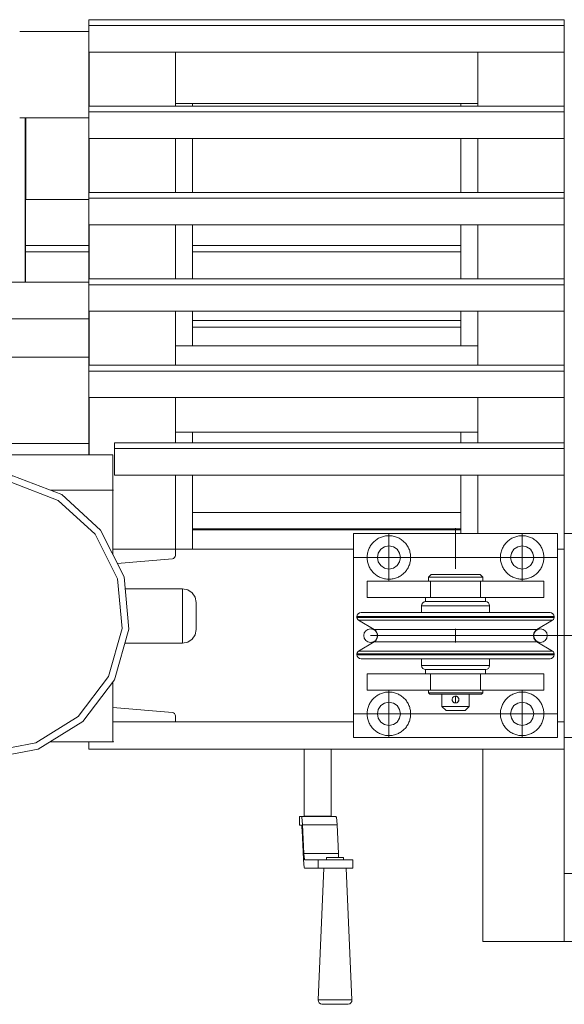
# Model space of a CAD drawing. Header units: millimetres. Extents: x 53746 to 116821, y -810352 to -765802.
# Tile 206 of 256: x 90188 to 90588, y -790534 to -789810. Entities that reach past the tile are written whole.
import ezdxf

# ---------------------------------------------------------------- set-up
doc = ezdxf.new("R2010")
doc.units = ezdxf.units.MM
doc.header["$MEASUREMENT"] = 0
doc.linetypes.add('DGN Style 3', pattern=[2002.806, 1430.575714, -572.230286])
doc.linetypes.add('DGN Style 4', pattern=[2290.351719, 1144.460571, -572.230286, 1.430576, -572.230286])
for name, color, linetype, lineweight in [('Main Cradle', 7, 'Continuous', 0), ('Main Cradle Rails', 7, 'Continuous', 0), ('Main Cradle Tower', 7, 'Continuous', 0), ('Main Cradle Tower Platform', 7, 'Continuous', 0)]:
    doc.layers.add(name, color=color, linetype=linetype, lineweight=lineweight)

# ---------------------------------------------------------------- blocks, each defined once
blk = doc.blocks.new('*U57')
at = {"layer": 'Main Cradle', "color": 7, "linetype": 'Continuous', "lineweight": 0}
for p, q in [((4909.19, -1865.02), (4955.8, -1865.02)), ((5031.86, -2108.02), (5229.33, -2108.02))]:
    blk.add_line(p, q, dxfattribs=at)
at = {"layer": 'Main Cradle Rails', "color": 7, "linetype": 'Continuous', "lineweight": 0}
for p, q in [((4909.15, -1899.02), (4955.8, -1899.02)), ((4909.15, -1903.63), (4955.8, -1903.63)), ((5031.86, -1899.02), (5229.33, -1899.02)), ((5031.86, -1903.63), (5229.33, -1903.63)), ((5031.86, -1954.02), (5229.33, -1954.02)), ((5031.86, -1959.02), (5229.33, -1959.02))]:
    blk.add_line(p, q, dxfattribs=at)
at = {"layer": 'Main Cradle Tower', "color": 7, "linetype": 'Continuous', "lineweight": 0}
for p, q in [((4955.8, -1732.86), (4955.8, -1737.09)), ((5305.39, -1732.86), (4955.8, -1732.86)), ((5305.39, -1737.09), (4955.8, -1737.09)), ((5305.39, -1732.86), (5305.39, -1737.09)), ((4955.8, -1741.54), (4904.83, -1741.54)), ((4955.8, -1756.64), (4955.8, -1796.4)), ((5305.39, -1756.64), (4955.8, -1756.64)), ((5019.36, -1756.64), (5019.36, -1796.4)), ((5241.89, -1756.64), (5241.89, -1796.4)), ((5305.39, -1796.4), (5305.39, -1756.64)), ((5305.39, -1796.4), (5305.39, -1756.64)), ((5019.36, -1794.49), (5241.89, -1794.49)), ((5031.86, -1796.4), (5031.86, -1794.49)), ((5229.33, -1796.4), (5229.33, -1794.49)), ((4955.8, -1796.4), (4955.8, -1800.64)), ((5305.39, -1796.4), (4955.8, -1796.4)), ((5305.39, -1800.64), (4955.8, -1800.64)), ((5305.39, -1796.4), (5305.39, -1800.64)), ((4955.8, -1805.04), (4904.83, -1805.04)), ((4908.85, -1925.87), (4908.85, -1805.04)), ((4909.13, -1925.87), (4909.25, -1805.04)), ((5305.39, -1820.18), (4955.8, -1820.18)), ((4955.8, -1820.18), (4955.8, -1859.95)), ((5019.36, -1820.18), (5019.36, -1859.95)), ((5031.86, -1859.95), (5031.86, -1820.18)), ((5241.89, -1820.18), (5241.89, -1859.95)), ((5305.39, -1859.95), (5305.39, -1820.18)), ((5305.39, -1859.95), (5305.39, -1820.18)), ((4955.8, -1859.95), (4955.8, -1864.18)), ((5305.39, -1859.95), (4955.8, -1859.95)), ((5305.39, -1859.95), (5305.39, -1864.18)), ((5305.39, -1864.18), (4955.8, -1864.18)), ((5305.39, -1883.73), (4955.8, -1883.73)), ((4955.8, -1883.73), (4955.8, -1895.53)), ((5019.36, -1883.73), (5019.36, -1923.49)), ((5031.86, -1923.49), (5031.86, -1883.73)), ((5241.89, -1883.73), (5241.89, -1923.49)), ((5305.39, -1923.49), (5305.39, -1883.73)), ((5305.39, -1923.49), (5305.39, -1883.73)), ((4955.8, -1895.53), (4955.8, -1923.49)), ((5019.36, -1897.71), (5019.36, -1897.71)), ((5241.89, -1897.71), (5241.89, -1897.71)), ((4955.8, -1925.87), (4874.56, -1925.87)), ((4955.8, -1923.49), (4955.8, -1927.73)), ((5305.39, -1923.49), (4955.8, -1923.49)), ((5305.39, -1923.49), (5305.39, -1927.73)), ((5305.39, -1927.73), (4955.8, -1927.73)), ((5305.39, -1947.27), (4955.8, -1947.27)), ((4955.8, -1947.27), (4955.8, -1952.88)), ((5019.36, -1947.27), (5019.36, -1987.04)), ((5031.86, -1972.66), (5031.86, -1947.27)), ((5229.33, -1947.27), (5229.33, -1972.66)), ((5241.89, -1947.27), (5241.89, -1987.04)), ((5305.39, -1960.83), (5305.39, -1947.27)), ((5305.39, -1987.04), (5305.39, -1947.27)), ((4955.8, -1952.88), (4885.86, -1952.88)), ((4955.8, -1952.88), (4955.8, -1980.99)), ((5019.36, -1969.47), (5019.36, -1969.47)), ((5241.89, -1969.47), (5241.89, -1969.47)), ((5019.36, -1972.66), (5241.89, -1972.66)), ((4955.8, -1980.99), (4805.86, -1980.99)), ((4955.8, -1980.99), (4955.8, -1987.04)), ((4955.8, -1987.04), (4955.8, -1991.27)), ((5305.39, -1987.04), (4955.8, -1987.04)), ((5305.39, -1987.04), (5305.39, -1991.27)), ((5305.39, -1991.27), (4955.8, -1991.27)), ((4955.8, -2010.82), (4955.8, -2044.49)), ((5305.39, -2010.82), (4955.8, -2010.82)), ((5019.36, -2010.82), (5019.36, -2043.98)), ((5241.89, -2010.82), (5241.89, -2043.98)), ((5305.39, -2043.98), (5305.39, -2010.82)), ((5305.39, -2043.98), (5305.39, -2010.83)), ((5019.36, -2036.16), (5241.89, -2036.16)), ((5031.86, -2043.98), (5031.86, -2036.16)), ((5031.91, -2043.98), (5031.91, -2036.16)), ((5229.33, -2036.16), (5229.33, -2043.98)), ((4955.8, -2044.49), (4897.59, -2044.49)), ((4955.8, -2044.49), (4955.8, -2052.94)), ((4974.44, -2043.98), (4974.44, -2048.22)), ((5305.39, -2043.98), (4974.44, -2043.98)), ((5305.39, -2048.22), (4974.44, -2048.22)), ((5305.39, -2043.98), (5305.39, -2048.22)), ((4973.39, -2052.94), (4787.98, -2052.94)), ((4973.39, -2052.94), (4973.39, -2078.51)), ((5305.39, -2067.77), (4974.44, -2067.77)), ((5019.36, -2067.77), (5019.36, -2122.33)), ((5031.86, -2122.33), (5031.86, -2067.77)), ((5031.91, -2095.22), (5031.91, -2067.77)), ((5229.33, -2067.77), (5229.33, -2110.83)), ((5241.89, -2067.77), (5241.89, -2110.83)), ((5305.39, -2110.83), (5305.39, -2067.77)), ((5305.39, -2110.83), (5305.39, -2067.77)), ((4973.39, -2078.51), (4973.45, -2078.51)), ((4960.37, -2111.16), (4933.21, -2086.4)), ((5229.33, -2095.22), (5031.86, -2095.22)), ((5229.33, -2107.22), (5031.86, -2107.22)), ((4973.45, -2122.33), (5019.36, -2122.33)), ((5018.72, -2128.46), (5018.72, -2128.46)), ((5018.73, -2128.46), (5018.73, -2128.46)), ((5019.19, -2127.71), (5019.19, -2127.71)), ((5019.19, -2127.71), (5019.19, -2127.71)), ((5019.36, -2122.33), (5019.36, -2126.84)), ((5150.39, -2122.33), (5019.36, -2122.33)), ((5305.39, -2122.33), (5300.39, -2122.33)), ((5305.39, -2122.33), (5305.39, -2249.33)), ((5017.16, -2129.23), (4976.63, -2132.78)), ((5018.02, -2128.99), (5017.16, -2129.23)), ((5018.02, -2128.99), (5018.01, -2128.99)), ((5018.02, -2128.99), (5018.02, -2128.99)), ((4973.45, -2238.61), (5017.16, -2242.43)), ((5018.01, -2242.67), (5018.02, -2242.67)), ((5018.02, -2242.67), (5018.02, -2242.67)), ((5018.72, -2243.2), (5018.73, -2243.2)), ((5018.73, -2243.2), (5018.73, -2243.21)), ((5019.19, -2243.96), (5019.19, -2243.95)), ((5019.19, -2243.96), (5019.36, -2244.83)), ((5019.19, -2243.96), (5019.19, -2243.96)), ((4918.5, -2269.33), (4951.31, -2249.02)), ((4973.45, -2249.33), (5019.36, -2249.33)), ((5019.36, -2249.33), (5019.36, -2244.83)), ((5150.39, -2249.33), (5019.36, -2249.33)), ((5305.39, -2249.33), (5300.39, -2249.33)), ((5305.39, -2269.33), (4955.8, -2269.33))]:
    blk.add_line(p, q, dxfattribs=at)
at = {"layer": 'Main Cradle Tower', "color": 7, "linetype": 'Continuous', "lineweight": 0, "flags": 128}
for points in [[(4955.8, -1737.09), (4955.8, -1756.64), (4955.8, -1756.64)], [(5305.39, -1737.09), (5305.39, -1756.64), (5305.39, -1756.64)], [(4955.86, -1796.4), (4955.86, -1781.33), (4955.86, -1760.68), (4955.86, -1756.64)], [(4955.8, -1800.64), (4955.8, -1820.18), (4955.8, -1820.18)], [(5305.39, -1800.64), (5305.39, -1820.18), (5305.39, -1820.18)], [(4955.86, -1859.95), (4955.86, -1846.3), (4955.86, -1824.14), (4955.86, -1820.18)], [(5229.33, -1820.18), (5229.33, -1857.48), (5229.33, -1859.95)], [(4955.8, -1864.18), (4955.8, -1883.73), (4955.8, -1883.73)], [(5305.39, -1864.18), (5305.39, -1883.73), (5305.39, -1883.73)], [(4955.86, -1923.49), (4955.86, -1909.75), (4955.86, -1889.11), (4955.86, -1883.73)], [(5229.33, -1883.73), (5229.33, -1907.45), (5229.33, -1923.49)], [(4955.8, -1927.73), (4955.8, -1947.27), (4955.8, -1947.27)], [(5305.39, -1927.73), (5305.39, -1947.27), (5305.39, -1947.27)], [(4955.86, -1987.04), (4955.86, -1974.73), (4955.86, -1947.27)], [(4955.8, -1991.27), (4955.8, -2010.82), (4955.8, -2010.82)], [(5305.39, -1991.27), (5305.39, -2010.82), (5305.39, -2010.82)], [(4955.86, -2052.94), (4955.86, -2017.54), (4955.86, -2010.82)], [(4974.44, -2048.22), (4974.44, -2067.77), (4974.44, -2067.77)], [(5305.39, -2048.22), (5305.39, -2067.77), (5305.39, -2067.77)], [(4951.31, -2249.02), (4974.56, -2218.22), (4985.12, -2181.11), (4981.56, -2142.69), (4964.36, -2108.14), (4935.84, -2082.15), (4899.86, -2068.21), (4861.28, -2068.21), (4825.29, -2082.15), (4796.78, -2108.14), (4779.58, -2142.69), (4776.02, -2181.11), (4786.58, -2218.22), (4809.83, -2249.02), (4842.64, -2269.33), (4880.57, -2276.42), (4918.5, -2269.33)], [(4933.21, -2086.4), (4898.94, -2073.12), (4862.19, -2073.12), (4827.93, -2086.4), (4800.77, -2111.16), (4784.39, -2144.05), (4781, -2180.65), (4791.05, -2215.99), (4813.2, -2245.32), (4844.44, -2264.67), (4880.57, -2271.42), (4916.69, -2264.67), (4947.94, -2245.32), (4970.09, -2215.99), (4980.14, -2180.65), (4976.75, -2144.05), (4960.37, -2111.16)], [(4927.51, -2078.92), (4973.79, -2078.92), (4973.45, -2078.51), (4973.45, -2126.39)], [(4973.45, -2078.58), (4973.39, -2078.51), (4973.39, -2078.92)], [(5019.36, -2126.84), (5019.19, -2127.71), (5018.73, -2128.46), (5018.02, -2128.99)], [(4982.37, -2151.42), (5024.57, -2151.42), (5028.4, -2152.18), (5031.64, -2154.35), (5033.81, -2157.59), (5034.57, -2161.42), (5034.57, -2162.18), (5034.57, -2164.35), (5034.57, -2167.59), (5034.57, -2171.42), (5034.57, -2175.25), (5034.57, -2178.49), (5034.57, -2180.66), (5034.57, -2181.42), (5033.81, -2185.25), (5031.64, -2188.49), (5028.4, -2190.66), (5024.57, -2191.42), (4982.19, -2191.41)], [(5024.57, -2191.42), (5024.57, -2189.9), (5024.57, -2185.56), (5024.57, -2179.07), (5024.57, -2171.42), (5024.57, -2163.77), (5024.57, -2157.28), (5024.57, -2152.94), (5024.57, -2151.42)], [(4973.45, -2219.7), (4973.45, -2263.51), (4973.79, -2263.92), (4927.23, -2263.92)], [(5017.16, -2242.43), (5018.02, -2242.67), (5018.73, -2243.2), (5019.19, -2243.96)], [(4955.8, -2263.92), (4955.8, -2269.33), (4955.8, -2269.33)], [(5305.39, -2260.83), (5305.39, -2269.33), (5305.39, -2269.33)]]:
    blk.add_lwpolyline(points, dxfattribs=at)
at = {"layer": 'Main Cradle Tower Platform', "color": 7, "linetype": 'DGN Style 4', "lineweight": 0}
for p, q in [((5225.39, -2106.69), (5225.39, -2136.75)), ((5176.39, -2145.83), (5176.39, -2110.83)), ((5274.39, -2145.83), (5274.39, -2110.83)), ((5150.39, -2128.33), (5300.39, -2128.33)), ((5176.39, -2225.83), (5176.39, -2260.83)), ((5274.39, -2225.83), (5274.39, -2260.83)), ((5225.39, -2230.34), (5225.39, -2235.33)), ((5150.39, -2243.33), (5300.39, -2243.33))]:
    blk.add_line(p, q, dxfattribs=at)
at = {"layer": 'Main Cradle Tower Platform', "color": 7, "linetype": 'Continuous', "lineweight": 0}
for p, q in [((5300.39, -2110.83), (5150.39, -2110.83)), ((5150.39, -2110.83), (5150.39, -2260.83)), ((5300.39, -2260.83), (5300.39, -2110.83)), ((5305.39, -2110.83), (5305.39, -2122.33)), ((5315.39, -2110.83), (5305.39, -2110.83)), ((5184.89, -2128.33), (5184.24, -2125.08)), ((5218.5, -2140.83), (5212.66, -2140.83)), ((5277.64, -2136.19), (5274.39, -2136.83)), ((5160.39, -2145.83), (5160.39, -2157.83)), ((5206.96, -2145.83), (5206.96, -2157.83)), ((5241.2, -2145.83), (5243.82, -2145.83)), ((5243.82, -2145.83), (5243.82, -2157.83)), ((5290.39, -2145.83), (5290.39, -2157.83)), ((5216.97, -2160.83), (5225.39, -2160.83)), ((5152.89, -2171.81), (5158.41, -2171.81)), ((5174.12, -2171.81), (5197.64, -2171.81)), ((5292.37, -2171.81), (5297.89, -2171.81)), ((5152.89, -2172.38), (5158.41, -2172.38)), ((5154.11, -2174.53), (5159.54, -2174.53)), ((5197.65, -2172.38), (5225.39, -2172.38)), ((5198.11, -2174.53), (5225.39, -2174.53)), ((5225.39, -2172.38), (5253.13, -2172.38)), ((5253.13, -2172.38), (5276.65, -2172.38)), ((5292.37, -2172.38), (5297.89, -2172.38)), ((5225.39, -2180.83), (5225.39, -2190.83)), ((5225.39, -2180.83), (5225.39, -2190.83)), ((5285.21, -2181.32), (5280.66, -2181.32)), ((5165.56, -2190.35), (5170.12, -2190.35)), ((5152.89, -2199.28), (5158.41, -2199.28)), ((5152.89, -2199.86), (5158.41, -2199.86)), ((5174.12, -2199.28), (5197.64, -2199.28)), ((5197.64, -2199.86), (5225.39, -2199.86)), ((5197.65, -2199.28), (5225.39, -2199.28)), ((5225.39, -2199.28), (5253.13, -2199.28)), ((5253.13, -2199.86), (5276.65, -2199.86)), ((5291.24, -2197.13), (5296.66, -2197.13)), ((5292.37, -2199.28), (5297.89, -2199.28)), ((5292.37, -2199.86), (5297.89, -2199.86)), ((5160.39, -2225.83), (5160.39, -2213.83)), ((5206.96, -2225.83), (5206.96, -2213.83)), ((5243.82, -2225.83), (5243.82, -2213.83)), ((5290.39, -2225.83), (5290.39, -2213.83)), ((5207.84, -2228.83), (5211.95, -2228.83)), ((5243.82, -2225.83), (5241.24, -2225.83)), ((5243.87, -2227.83), (5245.39, -2227.83)), ((5222.89, -2232.74), (5222.94, -2232.34)), ((5222.89, -2232.73), (5222.94, -2232.34)), ((5222.89, -2232.73), (5222.89, -2232.73)), ((5222.91, -2233.18), (5222.9, -2232.85)), ((5222.94, -2232.34), (5223.08, -2231.88)), ((5222.94, -2232.34), (5222.94, -2232.34)), ((5223.06, -2231.91), (5222.95, -2232.31)), ((5223.13, -2233.89), (5223.09, -2233.79)), ((5223.17, -2233.98), (5223.16, -2233.97)), ((5223.61, -2234.58), (5223.17, -2233.98)), ((5223.37, -2234.31), (5223.17, -2233.98)), ((5223.23, -2231.58), (5223.22, -2231.58)), ((5223.26, -2231.53), (5223.63, -2231.07)), ((5223.37, -2234.31), (5223.41, -2234.36)), ((5223.49, -2231.21), (5223.45, -2231.26)), ((5223.63, -2231.07), (5223.75, -2230.94)), ((5224.43, -2235.14), (5223.66, -2234.63)), ((5223.67, -2234.65), (5223.67, -2234.65)), ((5224.82, -2230.4), (5224.47, -2230.51)), ((5224.7, -2235.24), (5224.7, -2235.24)), ((5225.39, -2235.33), (5225.14, -2235.32)), ((5225.39, -2230.34), (5225.71, -2230.36)), ((5226.13, -2235.21), (5225.39, -2235.33)), ((5225.73, -2230.36), (5226.12, -2230.44)), ((5226.11, -2230.44), (5226.34, -2230.53)), ((5226.11, -2230.44), (5226.11, -2230.44)), ((5226.34, -2230.53), (5226.85, -2230.81)), ((5226.84, -2230.8), (5226.84, -2230.8)), ((5227.15, -2234.59), (5227.01, -2234.73)), ((5227.15, -2231.07), (5227.12, -2231.03)), ((5227.67, -2233.84), (5227.15, -2234.59)), ((5227.57, -2234.06), (5227.57, -2234.05)), ((5227.65, -2231.77), (5227.66, -2231.78)), ((5227.77, -2233.55), (5227.69, -2233.79)), ((5227.86, -2233.08), (5227.75, -2233.65)), ((5227.79, -2232.15), (5227.79, -2232.14)), ((5225.39, -2240.83), (5222.71, -2240.83)), ((5170.38, -2249.34), (5168.54, -2246.59)), ((5282.24, -2246.59), (5280.4, -2249.34)), ((5305.39, -2249.33), (5305.39, -2260.83)), ((5150.39, -2260.83), (5300.39, -2260.83)), ((5305.39, -2260.83), (5315.39, -2260.83)), ((5113.97, -2269.33), (5113.97, -2318.68)), ((5133.97, -2269.33), (5133.97, -2318.68)), ((5245.39, -2410.83), (5245.39, -2269.33)), ((5305.39, -2360.83), (5305.39, -2269.33)), ((5110.53, -2318.83), (5112.08, -2318.83)), ((5110.53, -2325.18), (5110.53, -2318.83)), ((5112.08, -2318.83), (5137.44, -2318.83)), ((5112.85, -2325.08), (5112.63, -2321.71)), ((5137.99, -2321.71), (5138.21, -2325.08)), ((5112.08, -2325.18), (5110.53, -2325.18)), ((5112.08, -2325.18), (5112.27, -2325.65)), ((5112.57, -2329.16), (5113.58, -2350.11)), ((5113.85, -2346.04), (5112.85, -2325.08)), ((5112.85, -2325.08), (5138.21, -2325.08)), ((5138.21, -2325.08), (5139.21, -2346.04)), ((5113.85, -2346.04), (5139.21, -2346.04)), ((5113.58, -2350.11), (5113.81, -2353.79)), ((5114.41, -2350.58), (5114.2, -2350.05)), ((5124.47, -2350.58), (5114.41, -2350.58)), ((5129.09, -2350.58), (5124.47, -2350.58)), ((5124.47, -2356.93), (5124.47, -2350.58)), ((5139.53, -2349), (5137.13, -2349)), ((5149.83, -2350.58), (5149.83, -2356.93)), ((5114.41, -2356.93), (5124.47, -2356.93)), ((5129.09, -2356.93), (5124.47, -2356.93)), ((5305.39, -2410.83), (5305.39, -2360.83)), ((5305.39, -2360.83), (5355.39, -2360.83)), ((5355.39, -2410.83), (5305.39, -2410.83)), ((5137.32, -2456.95), (5141, -2456.95))]:
    blk.add_line(p, q, dxfattribs=at)
at = {"layer": 'Main Cradle Tower Platform', "color": 7, "linetype": 'DGN Style 3', "lineweight": 0}
for p in [(5162.89, -2185.83), (5501.9, -2185.83)]:
    blk.add_line(p, (5269.58, -2185.83), dxfattribs=at)
at = {"layer": 'Main Cradle Tower Platform', "color": 7, "linetype": 'Continuous', "lineweight": 0, "flags": 128}
for points in [[(5184.24, -2125.08), (5182.4, -2122.32), (5179.64, -2120.48), (5176.39, -2119.83), (5173.14, -2120.48), (5170.38, -2122.32), (5168.54, -2125.08), (5167.89, -2128.33), (5168.54, -2131.59), (5170.38, -2134.34), (5173.14, -2136.19), (5176.39, -2136.83), (5179.64, -2136.19), (5182.4, -2134.34), (5184.24, -2131.59), (5184.89, -2128.33)], [(5274.39, -2136.83), (5271.14, -2136.19), (5268.38, -2134.34), (5266.54, -2131.59), (5265.89, -2128.33), (5266.54, -2125.08), (5268.38, -2122.32), (5271.14, -2120.48), (5274.39, -2119.83), (5277.64, -2120.48), (5280.4, -2122.32), (5282.24, -2125.08), (5282.89, -2128.33), (5282.24, -2131.59), (5280.4, -2134.34), (5277.64, -2136.19)], [(5205.39, -2145.83), (5205.39, -2142.83), (5207.39, -2140.83), (5208.76, -2140.83), (5212.66, -2140.83)], [(5245.39, -2142.83), (5243.87, -2142.83), (5239.53, -2142.83), (5233.04, -2142.83), (5225.39, -2142.83), (5217.74, -2142.83), (5211.25, -2142.83), (5206.91, -2142.83), (5205.39, -2142.83)], [(5218.5, -2140.83), (5225.39, -2140.83), (5232.28, -2140.83), (5238.12, -2140.83), (5242.02, -2140.83), (5243.39, -2140.83), (5245.39, -2142.83), (5245.39, -2145.83)], [(5160.39, -2145.83), (5160.39, -2145.83), (5206.96, -2145.83), (5209.54, -2145.83)], [(5211.28, -2145.83), (5211.25, -2145.83), (5209.54, -2145.83)], [(5211.28, -2145.83), (5211.31, -2145.83), (5215.6, -2145.83)], [(5217.76, -2145.83), (5217.74, -2145.83), (5215.6, -2145.83)], [(5217.76, -2145.83), (5217.78, -2145.83), (5225.39, -2145.83)], [(5225.39, -2145.83), (5225.39, -2145.83), (5233, -2145.83), (5233.02, -2145.83)], [(5235.18, -2145.83), (5233.04, -2145.83), (5233.02, -2145.83)], [(5235.09, -2145.83), (5239.47, -2145.83), (5239.49, -2145.83)], [(5241.24, -2145.83), (5239.53, -2145.83), (5239.49, -2145.83)], [(5243.82, -2145.83), (5290.39, -2145.83), (5290.39, -2145.83)], [(5160.39, -2157.83), (5160.39, -2157.83), (5203.39, -2157.83)], [(5200.39, -2168.81), (5200.39, -2163.83), (5200.62, -2162.68), (5201.27, -2161.71), (5202.24, -2161.06), (5203.39, -2160.83), (5205.06, -2160.83), (5209.83, -2160.83), (5216.97, -2160.83)], [(5200.39, -2163.83), (5202.29, -2163.83), (5207.71, -2163.83), (5215.82, -2163.83)], [(5216.97, -2157.83), (5225.39, -2157.83), (5233.81, -2157.83), (5240.95, -2157.83), (5245.71, -2157.83), (5247.39, -2157.83), (5247.39, -2160.83), (5245.71, -2160.83), (5240.95, -2160.83), (5233.81, -2160.83), (5225.39, -2160.83), (5216.97, -2160.83), (5209.83, -2160.83), (5205.06, -2160.83), (5203.39, -2160.83), (5203.39, -2157.83), (5205.06, -2157.83), (5209.83, -2157.83), (5216.97, -2157.83)], [(5215.82, -2163.83), (5225.39, -2163.83), (5234.96, -2163.83), (5243.07, -2163.83), (5248.49, -2163.83), (5250.39, -2163.83)], [(5225.39, -2160.83), (5225.39, -2160.83), (5233.81, -2160.83), (5240.95, -2160.83), (5240.95, -2160.83)], [(5240.95, -2160.83), (5245.71, -2160.83), (5245.71, -2160.83)], [(5245.71, -2160.83), (5247.39, -2160.83), (5248.54, -2161.06), (5249.51, -2161.71), (5250.16, -2162.68), (5250.39, -2163.83), (5250.39, -2168.81)], [(5247.39, -2157.83), (5290.39, -2157.83), (5290.39, -2157.83)], [(5165.56, -2181.32), (5166.94, -2182.49), (5167.83, -2184.06), (5168.14, -2185.83), (5167.83, -2187.61), (5166.94, -2189.18), (5165.56, -2190.35), (5154.11, -2197.13), (5153.46, -2197.69), (5153.04, -2198.44), (5152.89, -2199.28), (5152.89, -2199.86), (5153.12, -2201.01), (5153.77, -2201.98), (5154.74, -2202.63), (5155.89, -2202.86), (5161.18, -2202.86), (5176.25, -2202.86), (5198.79, -2202.86), (5225.39, -2202.86), (5251.99, -2202.86), (5274.53, -2202.86), (5289.6, -2202.86), (5294.89, -2202.86), (5296.04, -2202.63), (5297.01, -2201.98), (5297.66, -2201.01), (5297.89, -2199.86), (5297.89, -2199.28), (5297.74, -2198.44), (5297.32, -2197.69), (5296.66, -2197.13), (5285.21, -2190.35), (5283.84, -2189.18), (5282.95, -2187.61), (5282.64, -2185.83), (5282.95, -2184.06), (5283.84, -2182.49), (5285.21, -2181.32), (5296.66, -2174.53), (5297.32, -2173.97), (5297.74, -2173.23), (5297.89, -2172.38), (5297.89, -2171.81), (5297.66, -2170.66), (5297.01, -2169.69), (5296.04, -2169.04), (5294.89, -2168.81), (5289.6, -2168.81), (5274.53, -2168.81), (5251.99, -2168.81), (5225.39, -2168.81), (5198.79, -2168.81), (5176.25, -2168.81), (5161.18, -2168.81), (5155.89, -2168.81), (5154.74, -2169.04), (5153.77, -2169.69), (5153.12, -2170.66), (5152.89, -2171.81), (5152.89, -2172.38), (5153.04, -2173.23), (5153.46, -2173.97), (5154.11, -2174.53), (5165.56, -2181.32)], [(5158.41, -2171.81), (5158.41, -2171.81), (5174.12, -2171.81)], [(5197.65, -2171.81), (5225.39, -2171.81), (5225.39, -2171.81)], [(5225.39, -2171.81), (5253.13, -2171.81), (5253.13, -2171.81)], [(5253.14, -2171.81), (5276.65, -2171.81), (5276.65, -2171.81)], [(5276.66, -2171.81), (5292.37, -2171.81), (5292.37, -2171.81)], [(5158.41, -2172.38), (5158.41, -2172.38), (5174.12, -2172.38)], [(5159.54, -2174.53), (5159.54, -2174.53), (5174.99, -2174.53)], [(5174.12, -2172.38), (5174.12, -2172.38), (5197.64, -2172.38)], [(5174.99, -2174.53), (5174.99, -2174.53), (5198.11, -2174.53)], [(5225.39, -2174.53), (5225.39, -2174.53), (5252.66, -2174.53)], [(5252.66, -2174.53), (5252.66, -2174.53), (5275.79, -2174.53), (5291.24, -2174.53), (5296.66, -2174.53)], [(5276.66, -2172.38), (5292.37, -2172.38), (5292.37, -2172.38)], [(5225.39, -2181.32), (5202.5, -2181.32), (5183.09, -2181.32), (5170.12, -2181.32), (5165.56, -2181.32)], [(5280.66, -2181.32), (5280.66, -2181.32), (5267.69, -2181.32), (5248.28, -2181.32), (5225.39, -2181.32)], [(5170.12, -2190.35), (5170.12, -2190.35), (5183.09, -2190.35), (5202.5, -2190.35)], [(5202.5, -2190.35), (5225.39, -2190.35), (5248.28, -2190.35), (5267.69, -2190.35), (5280.66, -2190.35), (5285.21, -2190.35)], [(5154.11, -2197.13), (5159.54, -2197.13), (5174.99, -2197.13), (5198.11, -2197.13)], [(5158.41, -2199.28), (5158.41, -2199.28), (5174.12, -2199.28)], [(5158.41, -2199.86), (5158.41, -2199.86), (5174.12, -2199.86)], [(5174.12, -2199.86), (5174.12, -2199.86), (5197.64, -2199.86)], [(5198.12, -2197.13), (5225.39, -2197.13), (5225.39, -2197.13)], [(5225.39, -2197.13), (5252.66, -2197.13), (5252.67, -2197.13)], [(5225.39, -2199.86), (5225.39, -2199.86), (5253.13, -2199.86)], [(5252.67, -2197.13), (5275.79, -2197.13), (5275.79, -2197.13)], [(5253.14, -2199.28), (5276.65, -2199.28), (5276.65, -2199.28)], [(5275.79, -2197.13), (5291.24, -2197.13), (5291.24, -2197.13)], [(5276.65, -2199.86), (5292.37, -2199.86), (5292.37, -2199.86)], [(5276.66, -2199.28), (5292.37, -2199.28), (5292.37, -2199.28)], [(5225.39, -2210.83), (5216.97, -2210.83), (5209.83, -2210.83), (5205.06, -2210.83), (5203.39, -2210.83), (5202.24, -2210.6), (5201.27, -2209.95), (5200.62, -2208.98), (5200.39, -2207.83), (5200.39, -2202.86)], [(5200.39, -2207.83), (5202.29, -2207.83), (5207.71, -2207.83), (5215.82, -2207.83)], [(5215.82, -2207.83), (5225.39, -2207.83), (5234.96, -2207.83), (5243.07, -2207.83), (5248.49, -2207.83), (5250.39, -2207.83)], [(5250.39, -2202.86), (5250.39, -2207.83), (5250.16, -2208.98), (5249.51, -2209.95), (5248.54, -2210.6), (5247.39, -2210.83), (5245.71, -2210.83), (5240.95, -2210.83), (5240.95, -2210.83)], [(5203.39, -2213.83), (5160.39, -2213.83), (5160.39, -2213.83)], [(5216.97, -2210.83), (5225.39, -2210.83), (5233.81, -2210.83), (5240.95, -2210.83), (5245.71, -2210.83), (5247.39, -2210.83), (5247.39, -2213.83), (5245.71, -2213.83), (5240.95, -2213.83), (5233.81, -2213.83), (5225.39, -2213.83), (5216.97, -2213.83), (5209.83, -2213.83), (5205.06, -2213.83), (5203.39, -2213.83), (5203.39, -2210.83), (5205.06, -2210.83), (5209.83, -2210.83), (5216.97, -2210.83)], [(5233.81, -2210.83), (5225.39, -2210.83), (5225.39, -2210.83)], [(5240.95, -2210.83), (5233.81, -2210.83), (5233.81, -2210.83)], [(5290.39, -2213.83), (5290.39, -2213.83), (5247.39, -2213.83)], [(5209.58, -2225.83), (5206.96, -2225.83), (5160.39, -2225.83), (5160.39, -2225.83)], [(5207.84, -2228.83), (5206.39, -2228.83), (5205.39, -2227.83), (5205.39, -2225.83)], [(5205.39, -2227.83), (5206.91, -2227.83), (5211.25, -2227.83), (5217.74, -2227.83), (5225.39, -2227.83), (5233.04, -2227.83), (5239.53, -2227.83), (5243.87, -2227.83)], [(5209.54, -2225.83), (5211.25, -2225.83), (5211.28, -2225.83)], [(5215.69, -2225.83), (5211.31, -2225.83), (5211.28, -2225.83)], [(5245.39, -2225.83), (5245.39, -2227.83), (5244.39, -2228.83), (5242.94, -2228.83), (5238.82, -2228.83), (5232.66, -2228.83), (5225.39, -2228.83), (5218.12, -2228.83), (5211.95, -2228.83)], [(5222.71, -2240.83), (5220.44, -2240.83), (5218.92, -2240.83), (5218.39, -2240.83), (5215.39, -2237.83), (5215.39, -2228.83)], [(5215.6, -2225.83), (5217.74, -2225.83), (5217.76, -2225.83)], [(5225.39, -2225.83), (5217.78, -2225.83), (5217.76, -2225.83)], [(5233.02, -2225.83), (5233, -2225.83), (5225.39, -2225.83), (5225.39, -2225.83)], [(5235.39, -2228.83), (5235.39, -2237.83), (5232.39, -2240.83), (5231.86, -2240.83), (5230.34, -2240.83), (5228.07, -2240.83), (5225.39, -2240.83)], [(5233.02, -2225.83), (5233.04, -2225.83), (5235.18, -2225.83)], [(5239.49, -2225.83), (5239.47, -2225.83), (5235.18, -2225.83)], [(5239.49, -2225.83), (5239.53, -2225.83), (5241.24, -2225.83)], [(5290.39, -2225.83), (5290.39, -2225.83), (5243.82, -2225.83)], [(5168.54, -2246.59), (5167.89, -2243.33), (5168.54, -2240.08), (5170.38, -2237.32), (5173.14, -2235.48), (5176.39, -2234.83), (5179.64, -2235.48), (5182.4, -2237.32), (5184.24, -2240.08), (5184.89, -2243.33), (5184.24, -2246.59), (5182.4, -2249.34), (5179.64, -2251.19), (5176.39, -2251.83), (5173.14, -2251.19), (5170.38, -2249.34)], [(5222.9, -2232.83), (5222.9, -2232.83), (5222.89, -2232.73), (5222.89, -2232.73)], [(5223.09, -2233.79), (5223, -2233.56), (5222.91, -2233.17), (5222.9, -2232.83)], [(5223.14, -2233.9), (5223.09, -2233.79), (5222.91, -2233.17)], [(5222.94, -2232.34), (5223.06, -2231.91), (5223.06, -2231.91)], [(5223.06, -2231.91), (5223.08, -2231.88), (5223.22, -2231.58)], [(5223.06, -2231.91), (5223.06, -2231.91), (5223.06, -2231.91)], [(5223.08, -2231.88), (5223.08, -2231.88), (5223.23, -2231.57)], [(5223.09, -2233.79), (5223.09, -2233.79), (5223.17, -2233.98), (5223.17, -2233.98)], [(5223.22, -2231.58), (5223.49, -2231.21), (5223.49, -2231.21)], [(5223.67, -2234.65), (5223.67, -2234.65), (5223.63, -2234.6), (5223.37, -2234.31), (5223.37, -2234.31)], [(5223.49, -2231.21), (5223.63, -2231.07), (5223.75, -2230.95), (5224.11, -2230.68)], [(5224.7, -2235.24), (5224.43, -2235.14), (5224.35, -2235.11), (5223.96, -2234.88), (5223.67, -2234.65)], [(5223.75, -2230.95), (5224.43, -2230.53), (5224.47, -2230.51), (5224.47, -2230.51), (5224.43, -2230.53), (5224.11, -2230.68)], [(5224.11, -2230.68), (5224.11, -2230.68), (5224.43, -2230.53), (5224.47, -2230.51), (5224.9, -2230.38), (5224.9, -2230.38)], [(5224.7, -2235.24), (5224.43, -2235.14), (5224.43, -2235.13)], [(5224.9, -2230.38), (5224.47, -2230.51), (5225.39, -2230.34)], [(5225.14, -2235.32), (5225.14, -2235.32), (5224.7, -2235.24), (5224.7, -2235.24)], [(5224.9, -2230.38), (5225.29, -2230.33), (5225.39, -2230.34), (5225.39, -2230.34), (5225.74, -2230.36), (5226.11, -2230.44)], [(5225.14, -2235.32), (5225.14, -2235.32), (5225.14, -2235.32)], [(5227.57, -2234.06), (5227.36, -2234.37), (5227.15, -2234.59), (5227.05, -2234.7), (5226.75, -2234.93), (5226.35, -2235.14), (5226.35, -2235.14), (5225.97, -2235.26), (5225.53, -2235.33), (5225.39, -2235.33)], [(5227.05, -2234.7), (5226.34, -2235.13), (5225.97, -2235.26)], [(5226.34, -2230.53), (5226.53, -2230.61), (5226.84, -2230.8)], [(5226.84, -2230.8), (5226.84, -2230.8), (5227.15, -2231.07), (5227.15, -2231.07)], [(5227.01, -2230.94), (5227.15, -2231.07), (5227.65, -2231.77)], [(5227.15, -2231.07), (5227.19, -2231.1), (5227.43, -2231.38), (5227.65, -2231.77)], [(5227.69, -2233.79), (5227.69, -2233.79), (5227.57, -2234.06), (5227.57, -2234.06)], [(5227.65, -2231.77), (5227.65, -2231.77), (5227.69, -2231.88), (5227.79, -2232.15), (5227.79, -2232.15)], [(5227.88, -2232.58), (5227.89, -2232.83), (5227.85, -2233.27), (5227.75, -2233.65), (5227.69, -2233.79)], [(5227.79, -2232.14), (5227.88, -2232.58), (5227.88, -2232.58)], [(5227.79, -2232.15), (5227.88, -2232.58), (5227.88, -2232.58)], [(5227.88, -2232.58), (5227.88, -2232.58), (5227.79, -2232.15)], [(5227.88, -2232.58), (5227.88, -2232.83), (5227.85, -2233.27)], [(5280.4, -2249.34), (5277.64, -2251.19), (5274.39, -2251.83), (5271.14, -2251.19), (5268.38, -2249.34), (5266.54, -2246.59), (5265.89, -2243.33), (5266.54, -2240.08), (5268.38, -2237.32), (5271.14, -2235.48), (5274.39, -2234.83), (5277.64, -2235.48), (5280.4, -2237.32), (5282.24, -2240.08), (5282.89, -2243.33), (5282.24, -2246.59)], [(5235.39, -2237.83), (5234.63, -2237.83), (5232.46, -2237.83), (5229.22, -2237.83), (5225.39, -2237.83), (5221.56, -2237.83), (5218.32, -2237.83), (5216.15, -2237.83), (5215.39, -2237.83)], [(5112.08, -2318.83), (5112.37, -2319.57), (5112.63, -2321.71)], [(5116.85, -2318.68), (5114.7, -2318.68), (5113.97, -2318.68), (5113.97, -2318.68)], [(5133.97, -2318.68), (5133.18, -2318.68), (5130.99, -2318.68), (5127.73, -2318.68), (5123.9, -2318.68), (5120.08, -2318.68), (5116.85, -2318.68)], [(5137.99, -2321.71), (5137.73, -2319.57), (5137.44, -2318.83)], [(5112.57, -2329.16), (5112.43, -2327.01), (5112.27, -2325.65)], [(5113.85, -2346.04), (5114.01, -2348.49), (5114.2, -2350.05)], [(5139.43, -2349), (5139.37, -2348.49), (5139.21, -2346.04)], [(5129.09, -2350.58), (5134.6, -2350.58), (5140.35, -2350.58), (5145.63, -2350.58), (5149.83, -2350.58)], [(5130.43, -2350.58), (5130.43, -2349), (5131.05, -2349), (5132.54, -2349), (5134.67, -2349), (5137.13, -2349)], [(5139.53, -2349), (5141.5, -2349), (5142.76, -2349), (5143.1, -2349), (5143.1, -2350.58)], [(5114.41, -2356.93), (5114.1, -2356.13), (5113.81, -2353.79)], [(5127.05, -2456.95), (5127.05, -2456.95), (5125.95, -2456.58), (5125.05, -2455.83), (5124.48, -2454.81), (5124.32, -2453.66), (5128.61, -2356.93)], [(5129.09, -2356.93), (5134.6, -2356.93), (5140.35, -2356.93), (5145.63, -2356.93), (5149.83, -2356.93)], [(5144.92, -2356.93), (5149.21, -2453.66), (5149.05, -2454.81), (5148.48, -2455.83), (5147.58, -2456.58), (5146.48, -2456.95), (5146.48, -2456.95)], [(5305.39, -2410.83), (5305.39, -2410.83), (5245.39, -2410.83), (5245.39, -2410.83)], [(5124.32, -2453.66), (5125.54, -2453.66), (5128.47, -2453.66), (5132.66, -2453.66), (5137.48, -2453.66), (5142.19, -2453.66), (5146.07, -2453.66), (5148.54, -2453.66), (5149.21, -2453.66)], [(5127.05, -2456.95), (5128.01, -2456.95), (5130.29, -2456.95), (5133.56, -2456.95), (5137.32, -2456.95)], [(5141, -2456.95), (5144.03, -2456.95), (5145.95, -2456.95), (5146.48, -2456.95), (5146.48, -2456.95)]]:
    blk.add_lwpolyline(points, dxfattribs=at)
at = {"layer": 'Main Cradle Tower Platform', "color": 7, "linetype": 'DGN Style 4', "lineweight": 0}
for centre in [(5176.39, -2128.33), (5274.39, -2128.33), (5176.39, -2243.33), (5274.39, -2243.33)]:
    blk.add_arc(centre, 16, 0, 359.99999, dxfattribs=at)
at = {"layer": 'Main Cradle Tower Platform', "color": 7, "linetype": 'Continuous', "lineweight": 0, "extrusion": (0, 0, -1)}
blk.add_arc((-5162.89, -2185.83), 5, 0, 359.99999, dxfattribs=at)
at = {"layer": 'Main Cradle Tower Platform', "color": 7, "linetype": 'Continuous', "lineweight": 0}
blk.add_arc((5287.89, -2185.83), 5, 0, 359.99999, dxfattribs=at)

msp = doc.modelspace()

# ---------------------------------------------------------------- block references
at = {"layer": 'Main Cradle Rails', "color": 7, "linetype": 'Continuous', "lineweight": 0}
msp.add_blockref('*U57', (85283.05, -788076.95), dxfattribs=at)

doc.saveas('drawing.dxf')
